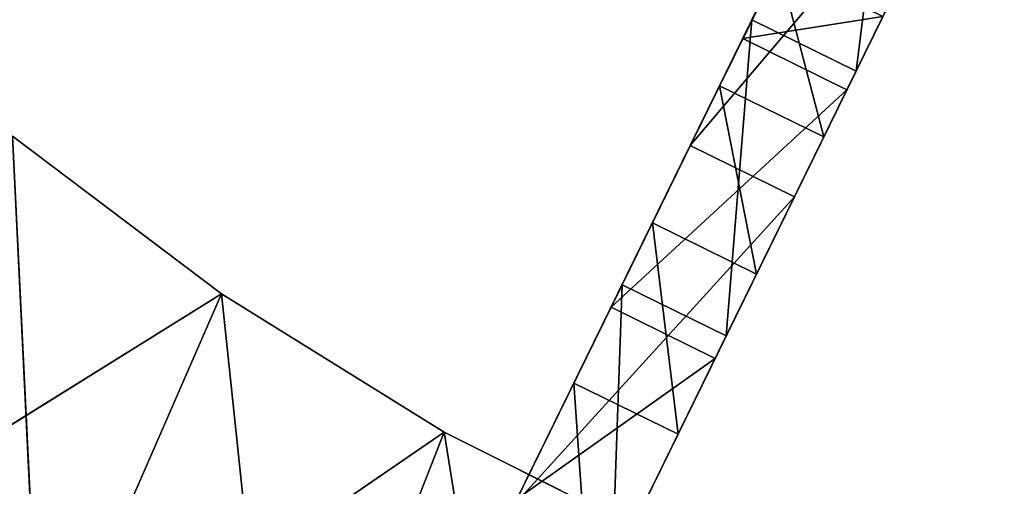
# Model space of a CAD drawing. Extents: x 856 to 1396, y -116 to 539.
# Tile 24 of 115: x 1028 to 1081, y 131 to 156. Entities that reach past the tile are written whole.
import ezdxf

# ---------------------------------------------------------------- set-up
doc = ezdxf.new("R2010")
doc.units = 0
doc.header["$LTSCALE"] = 25.4
doc.layers.get('0').update_dxf_attribs({"color": 13, "linetype": 'CONTINUOUS'})

# ---------------------------------------------------------------- blocks, each defined once
blk = doc.blocks.new('IKA-D-4174_STL')
at = {"color": 43}
for p, q in [((325.102, 1383.577, 268.19), (319.253, 1374.666, 256.271)), ((325.102, 1383.577, 268.19), (319.253, 1374.666, 256.271)), ((321.482, 1382.364, 260.814), (325.102, 1383.577, 268.19)), ((321.482, 1382.364, 260.814), (325.102, 1383.577, 268.19)), ((325.102, 1383.577, 268.19), (328.284, 1383.978, 274.673)), ((325.102, 1383.577, 268.19), (328.284, 1383.978, 274.673)), ((325.102, 1383.577, 268.19), (327.093, 1382.364, 258.061)), ((325.102, 1383.577, 268.19), (327.093, 1382.364, 258.061)), ((325.102, 1383.577, 268.19), (330.713, 1383.577, 265.436)), ((325.102, 1383.577, 268.19), (330.713, 1383.577, 265.436)), ((325.102, 1383.577, 268.19), (326.346, 1381.967, 270.724)), ((325.102, 1383.577, 268.19), (326.346, 1381.967, 270.724)), ((328.284, 1383.978, 274.673), (326.346, 1381.967, 270.724)), ((326.346, 1381.967, 270.724), (333.895, 1383.978, 271.92)), ((326.346, 1381.967, 270.724), (333.895, 1383.978, 271.92)), ((328.284, 1383.978, 274.673), (326.346, 1381.967, 270.724)), ((330.713, 1383.577, 265.436), (327.093, 1382.364, 258.061)), ((330.713, 1383.577, 265.436), (327.093, 1382.364, 258.061)), ((328.284, 1383.978, 274.673), (330.713, 1383.577, 265.436)), ((328.284, 1383.978, 274.673), (330.713, 1383.577, 265.436)), ((333.895, 1383.978, 271.92), (330.713, 1383.577, 265.436)), ((333.895, 1383.978, 271.92), (330.713, 1383.577, 265.436)), ((330.713, 1383.577, 265.436), (331.957, 1381.967, 267.971)), ((330.713, 1383.577, 265.436), (331.957, 1381.967, 267.971)), ((331.957, 1381.967, 267.971), (333.895, 1383.978, 271.92)), ((331.957, 1381.967, 267.971), (333.895, 1383.978, 271.92)), ((317.252, 1380.199, 252.193), (321.482, 1382.364, 260.814)), ((317.252, 1380.199, 252.193), (321.482, 1382.364, 260.814)), ((321.482, 1382.364, 260.814), (319.253, 1374.666, 256.271)), ((321.482, 1382.364, 260.814), (319.253, 1374.666, 256.271)), ((326.346, 1381.967, 270.724), (319.253, 1374.666, 256.271)), ((319.253, 1374.666, 256.271), (331.957, 1381.967, 267.971)), ((319.253, 1374.666, 256.271), (331.957, 1381.967, 267.971)), ((326.346, 1381.967, 270.724), (319.253, 1374.666, 256.271)), ((321.482, 1382.364, 260.814), (322.862, 1380.199, 249.44)), ((321.482, 1382.364, 260.814), (322.862, 1380.199, 249.44)), ((321.482, 1382.364, 260.814), (327.093, 1382.364, 258.061)), ((321.482, 1382.364, 260.814), (327.093, 1382.364, 258.061)), ((327.093, 1382.364, 258.061), (322.862, 1380.199, 249.44)), ((327.093, 1382.364, 258.061), (322.862, 1380.199, 249.44)), ((327.093, 1382.364, 258.061), (324.863, 1374.666, 253.517)), ((327.093, 1382.364, 258.061), (324.863, 1374.666, 253.517)), ((324.863, 1374.666, 253.517), (331.957, 1381.967, 267.971)), ((324.863, 1374.666, 253.517), (331.957, 1381.967, 267.971)), ((326.346, 1381.967, 270.724), (331.957, 1381.967, 267.971)), ((326.346, 1381.967, 270.724), (331.957, 1381.967, 267.971)), ((327.093, 1382.364, 258.061), (331.957, 1381.967, 267.971)), ((327.093, 1382.364, 258.061), (331.957, 1381.967, 267.971)), ((312.501, 1376.998, 242.513), (317.252, 1380.199, 252.193)), ((312.501, 1376.998, 242.513), (317.252, 1380.199, 252.193)), ((317.252, 1380.199, 252.193), (314.182, 1368.978, 245.939)), ((317.252, 1380.199, 252.193), (314.182, 1368.978, 245.939)), ((317.252, 1380.199, 252.193), (318.111, 1376.998, 239.76)), ((317.252, 1380.199, 252.193), (318.111, 1376.998, 239.76)), ((317.252, 1380.199, 252.193), (322.862, 1380.199, 249.44)), ((317.252, 1380.199, 252.193), (322.862, 1380.199, 249.44)), ((319.253, 1374.666, 256.271), (317.252, 1380.199, 252.193)), ((319.253, 1374.666, 256.271), (317.252, 1380.199, 252.193)), ((322.862, 1380.199, 249.44), (318.111, 1376.998, 239.76)), ((322.862, 1380.199, 249.44), (318.111, 1376.998, 239.76)), ((322.862, 1380.199, 249.44), (324.863, 1374.666, 253.517)), ((322.862, 1380.199, 249.44), (324.863, 1374.666, 253.517)), ((318.111, 1376.998, 239.76), (324.863, 1374.666, 253.517)), ((318.111, 1376.998, 239.76), (324.863, 1374.666, 253.517)), ((319.253, 1374.666, 256.271), (314.182, 1368.978, 245.939)), ((314.182, 1368.978, 245.939), (324.863, 1374.666, 253.517)), ((314.182, 1368.978, 245.939), (324.863, 1374.666, 253.517)), ((319.253, 1374.666, 256.271), (314.182, 1368.978, 245.939)), ((319.253, 1374.666, 256.271), (324.863, 1374.666, 253.517)), ((319.253, 1374.666, 256.271), (324.863, 1374.666, 253.517)), ((319.793, 1368.978, 243.185), (324.863, 1374.666, 253.517)), ((319.793, 1368.978, 243.185), (324.863, 1374.666, 253.517)), ((288.518, 1368.978, 234.66), (287.013, 1368.978, 265.486)), ((287.013, 1368.978, 265.486), (298.28, 1368.978, 256.992)), ((288.518, 1368.978, 234.66), (287.013, 1368.978, 265.486)), ((298.28, 1368.978, 256.992), (287.013, 1362.728, 265.486)), ((298.28, 1368.978, 256.992), (287.013, 1362.728, 265.486)), ((287.013, 1368.978, 265.486), (298.28, 1368.978, 256.992)), ((288.518, 1368.978, 234.66), (298.28, 1368.978, 256.992)), ((288.518, 1368.978, 234.66), (298.28, 1368.978, 256.992)), ((301.43, 1368.978, 227.042), (298.28, 1368.978, 256.992)), ((298.28, 1368.978, 256.992), (310.272, 1368.978, 249.559)), ((301.43, 1368.978, 227.042), (298.28, 1368.978, 256.992)), ((310.272, 1368.978, 249.559), (298.28, 1362.728, 256.992)), ((310.272, 1368.978, 249.559), (298.28, 1362.728, 256.992)), ((298.28, 1368.978, 256.992), (310.272, 1368.978, 249.559)), ((298.28, 1368.978, 256.992), (298.28, 1362.728, 256.992)), ((298.28, 1368.978, 256.992), (298.28, 1362.728, 256.992)), ((301.43, 1368.978, 227.042), (310.272, 1368.978, 249.559)), ((301.43, 1368.978, 227.042), (310.272, 1368.978, 249.559)), ((314.934, 1368.978, 220.531), (310.272, 1368.978, 249.559)), ((310.272, 1368.978, 249.559), (322.891, 1368.978, 243.246)), ((314.934, 1368.978, 220.531), (310.272, 1368.978, 249.559)), ((322.891, 1368.978, 243.246), (310.272, 1362.728, 249.559)), ((322.891, 1368.978, 243.246), (310.272, 1362.728, 249.559)), ((310.272, 1368.978, 249.559), (322.891, 1368.978, 243.246)), ((310.272, 1368.978, 249.559), (310.272, 1362.728, 249.559)), ((310.272, 1368.978, 249.559), (310.272, 1362.728, 249.559)), ((276.289, 1362.728, 243.331), (298.28, 1362.728, 256.992)), ((276.289, 1362.728, 243.331), (298.28, 1362.728, 256.992)), ((298.28, 1362.728, 256.992), (287.013, 1362.728, 265.486)), ((298.28, 1362.728, 256.992), (287.013, 1362.728, 265.486)), ((288.518, 1362.728, 234.66), (298.28, 1362.728, 256.992)), ((288.518, 1362.728, 234.66), (298.28, 1362.728, 256.992)), ((288.518, 1362.728, 234.66), (310.272, 1362.728, 249.559)), ((288.518, 1362.728, 234.66), (310.272, 1362.728, 249.559)), ((310.272, 1362.728, 249.559), (298.28, 1362.728, 256.992)), ((310.272, 1362.728, 249.559), (298.28, 1362.728, 256.992)), ((301.43, 1362.728, 227.042), (310.272, 1362.728, 249.559)), ((301.43, 1362.728, 227.042), (310.272, 1362.728, 249.559)), ((322.891, 1362.728, 243.246), (310.272, 1362.728, 249.559)), ((322.891, 1362.728, 243.246), (310.272, 1362.728, 249.559)), ((313.699, 1117.365, 244.954), (319.849, 1109.479, 257.486)), ((313.699, 1117.365, 244.954), (319.849, 1109.479, 257.486)), ((319.849, 1109.479, 257.486), (319.309, 1117.365, 242.201)), ((319.849, 1109.479, 257.486), (319.309, 1117.365, 242.201)), ((325.46, 1109.479, 254.732), (319.309, 1117.365, 242.201)), ((325.46, 1109.479, 254.732), (319.309, 1117.365, 242.201)), ((314.04, 1106.221, 245.649), (319.849, 1109.479, 257.486)), ((314.04, 1106.221, 245.649), (319.849, 1109.479, 257.486)), ((325.46, 1109.479, 254.732), (319.651, 1106.221, 242.896)), ((325.46, 1109.479, 254.732), (319.651, 1106.221, 242.896)), ((319.849, 1109.479, 257.486), (325.46, 1109.479, 254.732)), ((319.849, 1109.479, 257.486), (325.46, 1109.479, 254.732)), ((319.849, 1109.479, 257.486), (326.84, 1101.29, 271.731)), ((319.849, 1109.479, 257.486), (326.84, 1101.29, 271.731)), ((326.84, 1101.29, 271.731), (325.46, 1109.479, 254.732)), ((326.84, 1101.29, 271.731), (325.46, 1109.479, 254.732)), ((332.451, 1101.29, 268.978), (325.46, 1109.479, 254.732)), ((325.46, 1109.479, 254.732), (329.131, 1095.229, 262.213)), ((325.46, 1109.479, 254.732), (329.131, 1095.229, 262.213)), ((332.451, 1101.29, 268.978), (325.46, 1109.479, 254.732)), ((323.521, 1095.229, 264.967), (314.04, 1106.221, 245.649)), ((314.04, 1106.221, 245.649), (329.131, 1095.229, 262.213)), ((314.04, 1106.221, 245.649), (329.131, 1095.229, 262.213)), ((314.04, 1106.221, 245.649), (326.84, 1101.29, 271.731)), ((314.04, 1106.221, 245.649), (326.84, 1101.29, 271.731)), ((323.521, 1095.229, 264.967), (314.04, 1106.221, 245.649)), ((319.651, 1106.221, 242.896), (329.131, 1095.229, 262.213)), ((319.651, 1106.221, 242.896), (329.131, 1095.229, 262.213)), ((323.521, 1095.229, 264.967), (326.84, 1101.29, 271.731)), ((323.521, 1095.229, 264.967), (326.84, 1101.29, 271.731)), ((326.84, 1101.29, 271.731), (332.451, 1101.29, 268.978)), ((326.84, 1101.29, 271.731), (332.451, 1101.29, 268.978)), ((326.84, 1101.29, 271.731), (334.822, 1092.674, 287.995)), ((326.84, 1101.29, 271.731), (334.822, 1092.674, 287.995)), ((332.451, 1101.29, 268.978), (329.131, 1095.229, 262.213)), ((332.451, 1101.29, 268.978), (329.131, 1095.229, 262.213)), ((334.822, 1092.674, 287.995), (332.451, 1101.29, 268.978)), ((334.822, 1092.674, 287.995), (332.451, 1101.29, 268.978)), ((340.433, 1092.674, 285.241), (332.451, 1101.29, 268.978)), ((332.451, 1101.29, 268.978), (340.025, 1083.494, 284.41)), ((332.451, 1101.29, 268.978), (340.025, 1083.494, 284.41)), ((340.433, 1092.674, 285.241), (332.451, 1101.29, 268.978)), ((334.414, 1083.494, 287.164), (323.521, 1095.229, 264.967)), ((323.521, 1095.229, 264.967), (340.025, 1083.494, 284.41)), ((323.521, 1095.229, 264.967), (340.025, 1083.494, 284.41)), ((323.521, 1095.229, 264.967), (329.131, 1095.229, 262.213)), ((323.521, 1095.229, 264.967), (329.131, 1095.229, 262.213)), ((323.521, 1095.229, 264.967), (334.822, 1092.674, 287.995)), ((323.521, 1095.229, 264.967), (334.822, 1092.674, 287.995)), ((334.414, 1083.494, 287.164), (323.521, 1095.229, 264.967)), ((329.131, 1095.229, 262.213), (340.025, 1083.494, 284.41)), ((329.131, 1095.229, 262.213), (340.025, 1083.494, 284.41))]:
    blk.add_line(p, q, dxfattribs=at)
mesh = blk.add_polyface(dxfattribs=at)
corners = [(325.102, 1383.577, 268.19), (319.253, 1374.666, 256.271), (326.346, 1381.967, 270.724)]
mesh.append_faces([[corners[k] for k in face] for face in [(0, 1, 2)]], dxfattribs={"color": 43})
mesh = blk.add_polyface(dxfattribs=at)
corners = [(325.102, 1383.577, 268.19), (321.482, 1382.364, 260.814), (319.253, 1374.666, 256.271)]
mesh.append_faces([[corners[k] for k in face] for face in [(0, 1, 2)]], dxfattribs={"color": 43})
mesh = blk.add_polyface(dxfattribs=at)
corners = [(325.102, 1383.577, 268.19), (327.093, 1382.364, 258.061), (321.482, 1382.364, 260.814)]
mesh.append_faces([[corners[k] for k in face] for face in [(0, 1, 2)]], dxfattribs={"color": 43})
mesh = blk.add_polyface(dxfattribs=at)
corners = [(328.284, 1383.978, 274.673), (330.713, 1383.577, 265.436), (325.102, 1383.577, 268.19)]
mesh.append_faces([[corners[k] for k in face] for face in [(0, 1, 2)]], dxfattribs={"color": 43})
mesh = blk.add_polyface(dxfattribs=at)
corners = [(328.284, 1383.978, 274.673), (325.102, 1383.577, 268.19), (326.346, 1381.967, 270.724)]
mesh.append_faces([[corners[k] for k in face] for face in [(0, 1, 2)]], dxfattribs={"color": 43})
mesh = blk.add_polyface(dxfattribs=at)
corners = [(325.102, 1383.577, 268.19), (330.713, 1383.577, 265.436), (327.093, 1382.364, 258.061)]
mesh.append_faces([[corners[k] for k in face] for face in [(0, 1, 2)]], dxfattribs={"color": 43})
mesh = blk.add_polyface(dxfattribs=at)
corners = [(328.284, 1383.978, 274.673), (326.346, 1381.967, 270.724), (333.895, 1383.978, 271.92)]
mesh.append_faces([[corners[k] for k in face] for face in [(0, 1, 2)]], dxfattribs={"color": 43})
mesh = blk.add_polyface(dxfattribs=at)
corners = [(333.895, 1383.978, 271.92), (326.346, 1381.967, 270.724), (331.957, 1381.967, 267.971)]
mesh.append_faces([[corners[k] for k in face] for face in [(0, 1, 2)]], dxfattribs={"color": 43})
mesh = blk.add_polyface(dxfattribs=at)
corners = [(330.713, 1383.577, 265.436), (331.957, 1381.967, 267.971), (327.093, 1382.364, 258.061)]
mesh.append_faces([[corners[k] for k in face] for face in [(0, 1, 2)]], dxfattribs={"color": 43})
mesh = blk.add_polyface(dxfattribs=at)
corners = [(328.284, 1383.978, 274.673), (333.895, 1383.978, 271.92), (330.713, 1383.577, 265.436)]
mesh.append_faces([[corners[k] for k in face] for face in [(0, 1, 2)]], dxfattribs={"color": 43})
mesh = blk.add_polyface(dxfattribs=at)
corners = [(333.895, 1383.978, 271.92), (331.957, 1381.967, 267.971), (330.713, 1383.577, 265.436)]
mesh.append_faces([[corners[k] for k in face] for face in [(0, 1, 2)]], dxfattribs={"color": 43})
mesh = blk.add_polyface(dxfattribs=at)
corners = [(321.482, 1382.364, 260.814), (322.862, 1380.199, 249.44), (317.252, 1380.199, 252.193)]
mesh.append_faces([[corners[k] for k in face] for face in [(0, 1, 2)]], dxfattribs={"color": 43})
mesh = blk.add_polyface(dxfattribs=at)
corners = [(321.482, 1382.364, 260.814), (317.252, 1380.199, 252.193), (319.253, 1374.666, 256.271)]
mesh.append_faces([[corners[k] for k in face] for face in [(0, 1, 2)]], dxfattribs={"color": 43})
mesh = blk.add_polyface(dxfattribs=at)
corners = [(326.346, 1381.967, 270.724), (319.253, 1374.666, 256.271), (331.957, 1381.967, 267.971)]
mesh.append_faces([[corners[k] for k in face] for face in [(0, 1, 2)]], dxfattribs={"color": 43})
mesh = blk.add_polyface(dxfattribs=at)
corners = [(331.957, 1381.967, 267.971), (319.253, 1374.666, 256.271), (324.863, 1374.666, 253.517)]
mesh.append_faces([[corners[k] for k in face] for face in [(0, 1, 2)]], dxfattribs={"color": 43})
mesh = blk.add_polyface(dxfattribs=at)
corners = [(321.482, 1382.364, 260.814), (327.093, 1382.364, 258.061), (322.862, 1380.199, 249.44)]
mesh.append_faces([[corners[k] for k in face] for face in [(0, 1, 2)]], dxfattribs={"color": 43})
mesh = blk.add_polyface(dxfattribs=at)
corners = [(327.093, 1382.364, 258.061), (324.863, 1374.666, 253.517), (322.862, 1380.199, 249.44)]
mesh.append_faces([[corners[k] for k in face] for face in [(0, 1, 2)]], dxfattribs={"color": 43})
mesh = blk.add_polyface(dxfattribs=at)
corners = [(327.093, 1382.364, 258.061), (331.957, 1381.967, 267.971), (324.863, 1374.666, 253.517)]
mesh.append_faces([[corners[k] for k in face] for face in [(0, 1, 2)]], dxfattribs={"color": 43})
mesh = blk.add_polyface(dxfattribs=at)
corners = [(317.252, 1380.199, 252.193), (318.111, 1376.998, 239.76), (312.501, 1376.998, 242.513)]
mesh.append_faces([[corners[k] for k in face] for face in [(0, 1, 2)]], dxfattribs={"color": 43})
mesh = blk.add_polyface(dxfattribs=at)
corners = [(317.252, 1380.199, 252.193), (312.501, 1376.998, 242.513), (314.182, 1368.978, 245.939)]
mesh.append_faces([[corners[k] for k in face] for face in [(0, 1, 2)]], dxfattribs={"color": 43})
mesh = blk.add_polyface(dxfattribs=at)
corners = [(317.252, 1380.199, 252.193), (314.182, 1368.978, 245.939), (319.253, 1374.666, 256.271)]
mesh.append_faces([[corners[k] for k in face] for face in [(0, 1, 2)]], dxfattribs={"color": 43})
mesh = blk.add_polyface(dxfattribs=at)
corners = [(317.252, 1380.199, 252.193), (322.862, 1380.199, 249.44), (318.111, 1376.998, 239.76)]
mesh.append_faces([[corners[k] for k in face] for face in [(0, 1, 2)]], dxfattribs={"color": 43})
mesh = blk.add_polyface(dxfattribs=at)
corners = [(322.862, 1380.199, 249.44), (324.863, 1374.666, 253.517), (318.111, 1376.998, 239.76)]
mesh.append_faces([[corners[k] for k in face] for face in [(0, 1, 2)]], dxfattribs={"color": 43})
mesh = blk.add_polyface(dxfattribs=at)
corners = [(318.111, 1376.998, 239.76), (324.863, 1374.666, 253.517), (319.793, 1368.978, 243.185)]
mesh.append_faces([[corners[k] for k in face] for face in [(0, 1, 2)]], dxfattribs={"color": 43})
mesh = blk.add_polyface(dxfattribs=at)
corners = [(319.253, 1374.666, 256.271), (314.182, 1368.978, 245.939), (324.863, 1374.666, 253.517)]
mesh.append_faces([[corners[k] for k in face] for face in [(0, 1, 2)]], dxfattribs={"color": 43})
mesh = blk.add_polyface(dxfattribs=at)
corners = [(324.863, 1374.666, 253.517), (314.182, 1368.978, 245.939), (319.793, 1368.978, 243.185)]
mesh.append_faces([[corners[k] for k in face] for face in [(0, 1, 2)]], dxfattribs={"color": 43})
mesh = blk.add_polyface(dxfattribs=at)
corners = [(287.013, 1368.978, 265.486), (288.518, 1368.978, 234.66), (276.289, 1368.978, 243.331)]
mesh.append_faces([[corners[k] for k in face] for face in [(0, 1, 2)]], dxfattribs={"color": 43})
mesh = blk.add_polyface(dxfattribs=at)
corners = [(287.013, 1368.978, 265.486), (298.28, 1368.978, 256.992), (288.518, 1368.978, 234.66)]
mesh.append_faces([[corners[k] for k in face] for face in [(0, 1, 2)]], dxfattribs={"color": 43})
mesh = blk.add_polyface(dxfattribs=at)
corners = [(298.28, 1368.978, 256.992), (287.013, 1362.728, 265.486), (298.28, 1362.728, 256.992)]
mesh.append_faces([[corners[k] for k in face] for face in [(0, 1, 2)]], dxfattribs={"color": 43})
mesh = blk.add_polyface(dxfattribs=at)
corners = [(298.28, 1368.978, 256.992), (287.013, 1368.978, 265.486), (287.013, 1362.728, 265.486)]
mesh.append_faces([[corners[k] for k in face] for face in [(0, 1, 2)]], dxfattribs={"color": 43})
mesh = blk.add_polyface(dxfattribs=at)
corners = [(298.28, 1368.978, 256.992), (301.43, 1368.978, 227.042), (288.518, 1368.978, 234.66)]
mesh.append_faces([[corners[k] for k in face] for face in [(0, 1, 2)]], dxfattribs={"color": 43})
mesh = blk.add_polyface(dxfattribs=at)
corners = [(298.28, 1368.978, 256.992), (310.272, 1368.978, 249.559), (301.43, 1368.978, 227.042)]
mesh.append_faces([[corners[k] for k in face] for face in [(0, 1, 2)]], dxfattribs={"color": 43})
mesh = blk.add_polyface(dxfattribs=at)
corners = [(310.272, 1368.978, 249.559), (298.28, 1362.728, 256.992), (310.272, 1362.728, 249.559)]
mesh.append_faces([[corners[k] for k in face] for face in [(0, 1, 2)]], dxfattribs={"color": 43})
mesh = blk.add_polyface(dxfattribs=at)
corners = [(310.272, 1368.978, 249.559), (298.28, 1368.978, 256.992), (298.28, 1362.728, 256.992)]
mesh.append_faces([[corners[k] for k in face] for face in [(0, 1, 2)]], dxfattribs={"color": 43})
mesh = blk.add_polyface(dxfattribs=at)
corners = [(310.272, 1368.978, 249.559), (314.934, 1368.978, 220.531), (301.43, 1368.978, 227.042)]
mesh.append_faces([[corners[k] for k in face] for face in [(0, 1, 2)]], dxfattribs={"color": 43})
mesh = blk.add_polyface(dxfattribs=at)
corners = [(310.272, 1368.978, 249.559), (322.891, 1368.978, 243.246), (314.934, 1368.978, 220.531)]
mesh.append_faces([[corners[k] for k in face] for face in [(0, 1, 2)]], dxfattribs={"color": 43})
mesh = blk.add_polyface(dxfattribs=at)
corners = [(322.891, 1368.978, 243.246), (310.272, 1362.728, 249.559), (322.891, 1362.728, 243.246)]
mesh.append_faces([[corners[k] for k in face] for face in [(0, 1, 2)]], dxfattribs={"color": 43})
mesh = blk.add_polyface(dxfattribs=at)
corners = [(322.891, 1368.978, 243.246), (310.272, 1368.978, 249.559), (310.272, 1362.728, 249.559)]
mesh.append_faces([[corners[k] for k in face] for face in [(0, 1, 2)]], dxfattribs={"color": 43})
mesh = blk.add_polyface(dxfattribs=at)
corners = [(287.013, 1362.728, 265.486), (276.289, 1362.728, 243.331), (298.28, 1362.728, 256.992)]
mesh.append_faces([[corners[k] for k in face] for face in [(0, 1, 2)]], dxfattribs={"color": 43})
mesh = blk.add_polyface(dxfattribs=at)
corners = [(298.28, 1362.728, 256.992), (276.289, 1362.728, 243.331), (288.518, 1362.728, 234.66)]
mesh.append_faces([[corners[k] for k in face] for face in [(0, 1, 2)]], dxfattribs={"color": 43})
mesh = blk.add_polyface(dxfattribs=at)
corners = [(298.28, 1362.728, 256.992), (288.518, 1362.728, 234.66), (310.272, 1362.728, 249.559)]
mesh.append_faces([[corners[k] for k in face] for face in [(0, 1, 2)]], dxfattribs={"color": 43})
mesh = blk.add_polyface(dxfattribs=at)
corners = [(310.272, 1362.728, 249.559), (288.518, 1362.728, 234.66), (301.43, 1362.728, 227.042)]
mesh.append_faces([[corners[k] for k in face] for face in [(0, 1, 2)]], dxfattribs={"color": 43})
mesh = blk.add_polyface(dxfattribs=at)
corners = [(310.272, 1362.728, 249.559), (301.43, 1362.728, 227.042), (322.891, 1362.728, 243.246)]
mesh.append_faces([[corners[k] for k in face] for face in [(0, 1, 2)]], dxfattribs={"color": 43})
mesh = blk.add_polyface(dxfattribs=at)
corners = [(319.849, 1109.479, 257.486), (319.309, 1117.365, 242.201), (313.699, 1117.365, 244.954)]
mesh.append_faces([[corners[k] for k in face] for face in [(0, 1, 2)]], dxfattribs={"color": 43})
mesh = blk.add_polyface(dxfattribs=at)
corners = [(313.699, 1117.365, 244.954), (314.04, 1106.221, 245.649), (319.849, 1109.479, 257.486)]
mesh.append_faces([[corners[k] for k in face] for face in [(0, 1, 2)]], dxfattribs={"color": 43})
mesh = blk.add_polyface(dxfattribs=at)
corners = [(319.849, 1109.479, 257.486), (325.46, 1109.479, 254.732), (319.309, 1117.365, 242.201)]
mesh.append_faces([[corners[k] for k in face] for face in [(0, 1, 2)]], dxfattribs={"color": 43})
mesh = blk.add_polyface(dxfattribs=at)
corners = [(319.309, 1117.365, 242.201), (325.46, 1109.479, 254.732), (319.651, 1106.221, 242.896)]
mesh.append_faces([[corners[k] for k in face] for face in [(0, 1, 2)]], dxfattribs={"color": 43})
mesh = blk.add_polyface(dxfattribs=at)
corners = [(319.849, 1109.479, 257.486), (314.04, 1106.221, 245.649), (326.84, 1101.29, 271.731)]
mesh.append_faces([[corners[k] for k in face] for face in [(0, 1, 2)]], dxfattribs={"color": 43})
mesh = blk.add_polyface(dxfattribs=at)
corners = [(325.46, 1109.479, 254.732), (329.131, 1095.229, 262.213), (319.651, 1106.221, 242.896)]
mesh.append_faces([[corners[k] for k in face] for face in [(0, 1, 2)]], dxfattribs={"color": 43})
mesh = blk.add_polyface(dxfattribs=at)
corners = [(326.84, 1101.29, 271.731), (325.46, 1109.479, 254.732), (319.849, 1109.479, 257.486)]
mesh.append_faces([[corners[k] for k in face] for face in [(0, 1, 2)]], dxfattribs={"color": 43})
mesh = blk.add_polyface(dxfattribs=at)
corners = [(326.84, 1101.29, 271.731), (332.451, 1101.29, 268.978), (325.46, 1109.479, 254.732)]
mesh.append_faces([[corners[k] for k in face] for face in [(0, 1, 2)]], dxfattribs={"color": 43})
mesh = blk.add_polyface(dxfattribs=at)
corners = [(325.46, 1109.479, 254.732), (332.451, 1101.29, 268.978), (329.131, 1095.229, 262.213)]
mesh.append_faces([[corners[k] for k in face] for face in [(0, 1, 2)]], dxfattribs={"color": 43})
mesh = blk.add_polyface(dxfattribs=at)
corners = [(323.521, 1095.229, 264.967), (314.04, 1106.221, 245.649), (329.131, 1095.229, 262.213)]
mesh.append_faces([[corners[k] for k in face] for face in [(0, 1, 2)]], dxfattribs={"color": 43})
mesh = blk.add_polyface(dxfattribs=at)
corners = [(329.131, 1095.229, 262.213), (314.04, 1106.221, 245.649), (319.651, 1106.221, 242.896)]
mesh.append_faces([[corners[k] for k in face] for face in [(0, 1, 2)]], dxfattribs={"color": 43})
mesh = blk.add_polyface(dxfattribs=at)
corners = [(314.04, 1106.221, 245.649), (323.521, 1095.229, 264.967), (326.84, 1101.29, 271.731)]
mesh.append_faces([[corners[k] for k in face] for face in [(0, 1, 2)]], dxfattribs={"color": 43})
mesh = blk.add_polyface(dxfattribs=at)
corners = [(326.84, 1101.29, 271.731), (323.521, 1095.229, 264.967), (334.822, 1092.674, 287.995)]
mesh.append_faces([[corners[k] for k in face] for face in [(0, 1, 2)]], dxfattribs={"color": 43})
mesh = blk.add_polyface(dxfattribs=at)
corners = [(334.822, 1092.674, 287.995), (332.451, 1101.29, 268.978), (326.84, 1101.29, 271.731)]
mesh.append_faces([[corners[k] for k in face] for face in [(0, 1, 2)]], dxfattribs={"color": 43})
mesh = blk.add_polyface(dxfattribs=at)
corners = [(332.451, 1101.29, 268.978), (340.025, 1083.494, 284.41), (329.131, 1095.229, 262.213)]
mesh.append_faces([[corners[k] for k in face] for face in [(0, 1, 2)]], dxfattribs={"color": 43})
mesh = blk.add_polyface(dxfattribs=at)
corners = [(334.822, 1092.674, 287.995), (340.433, 1092.674, 285.241), (332.451, 1101.29, 268.978)]
mesh.append_faces([[corners[k] for k in face] for face in [(0, 1, 2)]], dxfattribs={"color": 43})
mesh = blk.add_polyface(dxfattribs=at)
corners = [(332.451, 1101.29, 268.978), (340.433, 1092.674, 285.241), (340.025, 1083.494, 284.41)]
mesh.append_faces([[corners[k] for k in face] for face in [(0, 1, 2)]], dxfattribs={"color": 43})
mesh = blk.add_polyface(dxfattribs=at)
corners = [(334.414, 1083.494, 287.164), (323.521, 1095.229, 264.967), (340.025, 1083.494, 284.41)]
mesh.append_faces([[corners[k] for k in face] for face in [(0, 1, 2)]], dxfattribs={"color": 43})
mesh = blk.add_polyface(dxfattribs=at)
corners = [(340.025, 1083.494, 284.41), (323.521, 1095.229, 264.967), (329.131, 1095.229, 262.213)]
mesh.append_faces([[corners[k] for k in face] for face in [(0, 1, 2)]], dxfattribs={"color": 43})
mesh = blk.add_polyface(dxfattribs=at)
corners = [(323.521, 1095.229, 264.967), (334.414, 1083.494, 287.164), (334.822, 1092.674, 287.995)]
mesh.append_faces([[corners[k] for k in face] for face in [(0, 1, 2)]], dxfattribs={"color": 43})

msp = doc.modelspace()

# ---------------------------------------------------------------- block references
at = {"color": 0, "extrusion": (0, 1, -4.996e-16), "rotation": 180}
msp.add_blockref('IKA-D-4174_STL', (-740.325, 3944.307, -115.555), dxfattribs=at)

doc.saveas('drawing.dxf')
